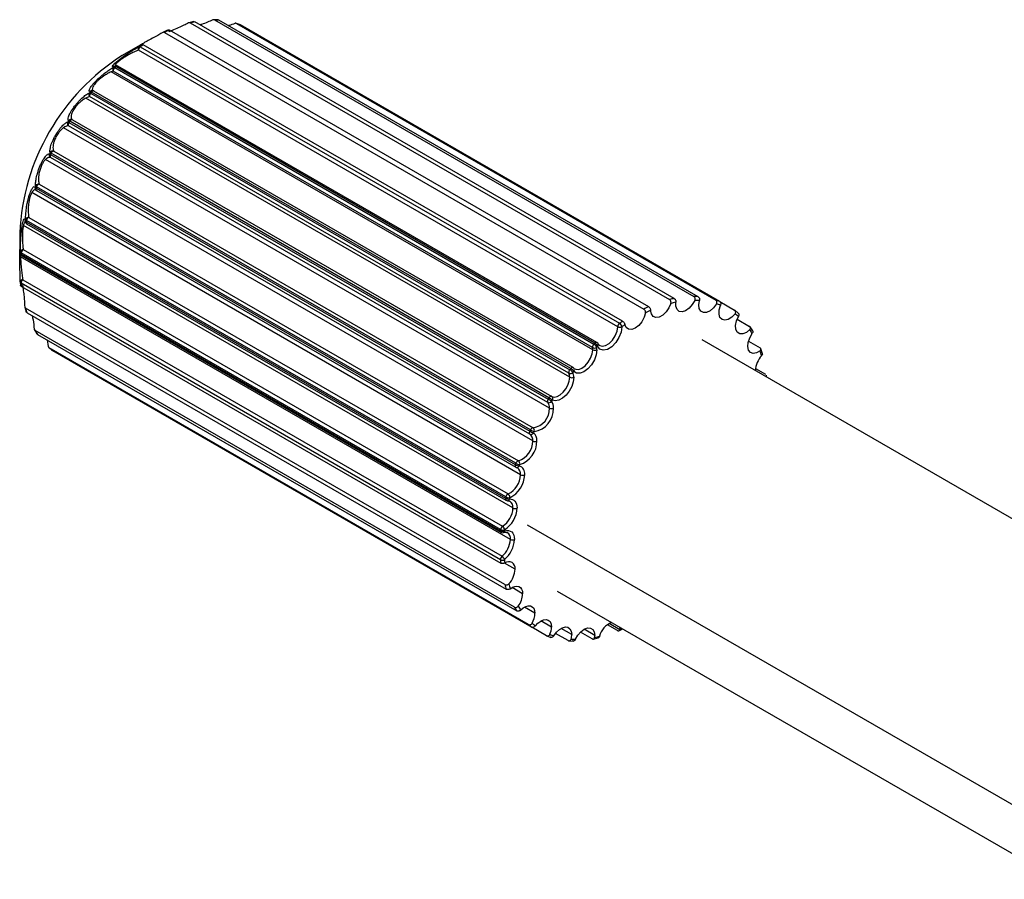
# Paper-space layout '_Isométrica' of a CAD drawing. Header units: millimetres. Extents: x -944 to 849, y -1018 to 47.
# Tile 5 of 35: x -49 to 19, y -33 to 27. Entities that reach past the tile are written whole.
import ezdxf

# ---------------------------------------------------------------- set-up
doc = ezdxf.new("R2010")
doc.units = ezdxf.units.MM

psp = doc.layouts.new('_Isométrica')

# ---------------------------------------------------------------- linework, layer by layer
at = {"color": 7, "linetype": 'Continuous', "lineweight": 25}
for p, q in [((-35.196, 26.499), (-35.509, 26.511)), ((-35.445, 26.494), (-2.411, 7.424)), ((-2.108, 7.412), (-35.142, 26.482)), ((-36.875, 26.376), (-37.212, 26.3)), ((-37.123, 26.286), (-4.089, 7.216)), ((-3.76, 7.29), (-36.794, 26.36)), ((-33.678, 26.155), (-33.954, 26.257)), ((-33.928, 26.246), (-0.894, 7.176)), ((-0.629, 7.078), (-33.663, 26.148)), ((-38.896, 25.63), (-5.862, 6.56)), ((-5.52, 6.718), (-38.554, 25.788)), ((-40.416, 24.853), (-41.807, 24.05)), ((-40.562, 24.646), (-7.528, 5.576)), ((-7.322, 5.717), (-40.356, 24.787)), ((-7.655, 5.343), (-40.689, 24.413)), ((-42.349, 23.294), (-42.416, 23.232)), ((-42.261, 23.275), (-42.328, 23.213)), ((-42.328, 23.213), (-9.294, 4.143)), ((-9.227, 4.205), (-42.261, 23.275)), ((-9.086, 4.245), (-42.12, 23.316)), ((-42.426, 22.971), (-42.569, 22.915)), ((-9.379, 3.755), (-42.569, 22.915)), ((-9.392, 3.901), (-42.426, 22.971)), ((-44.055, 21.209), (-44.316, 21.107)), ((-10.969, 1.856), (-44.316, 21.107)), ((-44.009, 21.55), (-44.071, 21.477)), ((-11.021, 2.138), (-44.055, 21.209)), ((-43.928, 21.524), (-43.99, 21.45)), ((-43.99, 21.45), (-10.956, 2.38)), ((-10.894, 2.454), (-43.928, 21.524)), ((-43.79, 21.622), (-43.746, 21.578)), ((-10.728, 2.521), (-43.762, 21.591)), ((-12.362, -0.268), (-45.849, 19.064)), ((-45.504, 19.543), (-45.558, 19.461)), ((-12.479, 0.123), (-45.513, 19.193)), ((-45.431, 19.507), (-45.485, 19.424)), ((-45.485, 19.424), (-12.451, 0.354)), ((-12.397, 0.437), (-45.431, 19.507)), ((-45.243, 19.606), (-12.209, 0.536)), ((-46.778, 17.349), (-46.822, 17.261)), ((-46.71, 17.303), (-46.754, 17.215)), ((-46.754, 17.215), (-13.72, -1.856)), ((-13.712, -2.068), (-46.746, 17.002)), ((-13.676, -1.767), (-46.71, 17.303)), ((-46.524, 17.443), (-13.49, -1.627)), ((-13.505, -2.537), (-47.109, 16.862)), ((-47.78, 15.052), (-47.813, 14.962)), ((-47.717, 14.996), (-47.75, 14.905)), ((-14.683, -4.074), (-47.717, 14.996)), ((-47.54, 15.172), (-14.506, -3.898)), ((-14.354, -4.862), (-48.046, 14.588)), ((-47.705, 14.72), (-47.764, 14.746)), ((-47.75, 14.905), (-14.716, -4.165)), ((-47.725, 14.728), (-14.691, -4.342)), ((-14.877, -7.155), (-48.623, 12.326)), ((-48.473, 12.741), (-48.493, 12.652)), ((-48.412, 12.675), (-48.433, 12.585)), ((-48.433, 12.585), (-15.399, -6.485)), ((-15.378, -6.395), (-48.412, 12.675)), ((-48.397, 12.444), (-15.363, -6.627)), ((-48.252, 12.88), (-15.218, -6.19)), ((-48.877, 11.803), (-48.877, 10.245)), ((-48.836, 10.421), (-48.837, 10.406)), ((-48.83, 10.505), (-48.836, 10.421)), ((-48.771, 10.429), (-48.778, 10.344)), ((-48.778, 10.344), (-15.744, -8.726)), ((-15.737, -8.642), (-48.771, 10.429)), ((-48.737, 10.237), (-15.703, -8.834)), ((-48.632, 10.655), (-15.598, -8.415)), ((-15.054, -9.328), (-48.819, 10.164)), ((-48.836, 8.423), (-48.814, 8.196)), ((-48.778, 8.359), (-15.744, -10.711)), ((-15.744, -10.726), (-48.778, 8.344)), ((-48.666, 8.583), (-15.632, -10.487)), ((-48.756, 8.119), (-15.722, -10.951)), ((-0.628, 7.077), (0.403, 6.481)), ((-48.528, 6.7), (-48.426, 6.37)), ((-15.437, -12.44), (-48.471, 6.63)), ((-48.371, 6.308), (-15.337, -12.762)), ((0.65, 6.279), (0.412, 6.477)), ((0.569, 5.865), (1.432, 5.367)), ((-47.86, 5.119), (-47.692, 4.854)), ((-14.779, -13.997), (-47.813, 5.073)), ((-47.651, 4.816), (-14.617, -14.254)), ((1.645, 5.058), (1.47, 5.335)), ((-46.992, 4.436), (-46.907, 3.989)), ((-9.227, 4.205), (-9.294, 4.143)), ((42.578, -21.197), (-1.826, 4.437)), ((1.356, 4.336), (2.153, 3.876)), ((-46.863, 3.9), (-46.636, 3.711)), ((-13.806, -15.187), (-46.84, 3.883)), ((-46.622, 3.702), (-13.588, -15.368)), ((-9.045, 3.991), (-9.111, 3.929)), ((2.312, 3.476), (2.205, 3.821)), ((-10.894, 2.454), (-10.956, 2.38)), ((-10.687, 2.266), (-10.748, 2.193)), ((-10.626, 2.438), (-10.609, 2.429)), ((1.843, 2.465), (2.538, 2.065)), ((2.605, 1.879), (2.595, 1.997)), ((-12.397, 0.437), (-12.451, 0.354)), ((-12.166, 0.28), (-12.219, 0.199)), ((-13.676, -1.767), (-13.72, -1.856)), ((-13.425, -1.89), (-13.469, -1.977)), ((-14.683, -4.074), (-14.716, -4.165)), ((-14.417, -4.162), (-14.449, -4.251)), ((-15.378, -6.395), (-15.399, -6.485)), ((-15.102, -6.447), (-15.122, -6.535)), ((-15.091, -6.682), (-15.106, -6.674)), ((-15.737, -8.642), (-15.744, -8.726)), ((-15.455, -8.659), (-15.461, -8.742)), ((-13.897, -8.306), (21.914, -28.979)), ((-14.736, -11.379), (-15.471, -10.954)), ((-14.213, -13.068), (-14.944, -12.646)), ((-11.825, -12.884), (22.601, -32.758)), ((-13.363, -14.413), (-14.094, -13.991)), ((-12.556, -15.964), (-13.588, -15.368)), ((-12.22, -15.362), (-12.951, -14.94)), ((-10.827, -15.878), (-11.558, -15.456)), ((-9.238, -15.941), (-9.969, -15.519)), ((-7.664, -15.605), (-8.358, -15.204)), ((-7.516, -15.548), (-8.244, -15.128)), ((-7.577, -15.621), (-7.304, -15.494)), ((-7.535, -15.361), (-7.514, -15.518)), ((-12.547, -15.969), (-12.257, -16.076)), ((-11.076, -16.298), (-11.939, -15.8)), ((-9.424, -16.177), (-10.221, -15.717)), ((-9.351, -16.194), (-8.998, -16.114)), ((-11.03, -16.315), (-10.702, -16.328))]:
    psp.add_line(p, q, dxfattribs=at)
at = {"color": 7, "linetype": 'Continuous', "lineweight": 25, "flags": 128}
for points in [[(-42.3, 23.326), (-42.321, 23.315), (-42.349, 23.294)], [(-43.762, 21.591), (-43.782, 21.598), (-43.804, 21.6), (-43.829, 21.596), (-43.854, 21.586), (-43.88, 21.57), (-43.905, 21.549), (-43.928, 21.524)], [(-45.243, 19.606), (-45.263, 19.613), (-45.285, 19.614), (-45.31, 19.61), (-45.335, 19.599), (-45.361, 19.583), (-45.386, 19.561), (-45.409, 19.536), (-45.431, 19.507)], [(-46.754, 17.215), (-46.769, 17.182), (-46.779, 17.149), (-46.785, 17.116), (-46.786, 17.086), (-46.782, 17.059), (-46.774, 17.035), (-46.762, 17.016), (-46.746, 17.002)], [(-47.75, 14.905), (-47.76, 14.872), (-47.765, 14.84), (-47.766, 14.81), (-47.762, 14.783), (-47.754, 14.76), (-47.741, 14.741), (-47.725, 14.728)], [(-48.496, 12.594), (-48.497, 12.617), (-48.493, 12.652)], [(-3.994, 6.953), (-4.13, 6.642), (-4.325, 6.362), (-4.557, 6.144), (-4.8, 6.012), (-5.027, 5.98), (-5.213, 6.053), (-5.338, 6.222), (-5.387, 6.468)], [(-2.341, 7.16), (-2.515, 6.863), (-2.734, 6.616), (-2.976, 6.446), (-3.212, 6.372), (-3.418, 6.402), (-3.571, 6.533), (-3.652, 6.75), (-3.654, 7.03)], [(-0.847, 6.918), (-1.05, 6.646), (-1.286, 6.442), (-1.528, 6.327), (-1.75, 6.314), (-1.926, 6.404), (-2.039, 6.588), (-2.074, 6.845), (-2.029, 7.147)], [(0.432, 6.236), (0.207, 6.001), (-0.036, 5.846), (-0.269, 5.79), (-0.467, 5.839), (-0.608, 5.986), (-0.676, 6.216), (-0.664, 6.503), (-0.573, 6.816)], [(-5.74, 6.305), (-5.835, 5.992), (-5.998, 5.689), (-6.211, 5.432), (-6.451, 5.247), (-6.69, 5.155), (-6.903, 5.167), (-7.066, 5.281), (-7.161, 5.484)], [(1.446, 5.14), (1.208, 4.95), (0.967, 4.852), (0.752, 4.858), (0.585, 4.965), (0.486, 5.164), (0.464, 5.431), (0.524, 5.738), (0.657, 6.049)], [(-7.372, 5.34), (-7.426, 4.974), (-7.574, 4.594), (-7.798, 4.243), (-8.074, 3.962), (-8.369, 3.782), (-8.65, 3.725), (-8.884, 3.798), (-9.045, 3.991)], [(-8.898, 4.036), (-8.725, 3.99), (-8.49, 4.037), (-8.243, 4.187), (-8.012, 4.423), (-7.824, 4.717), (-7.7, 5.036), (-7.655, 5.343)], [(2.157, 3.674), (1.914, 3.536), (1.686, 3.498), (1.496, 3.564), (1.367, 3.728), (1.313, 3.97), (1.339, 4.264), (1.443, 4.577), (1.614, 4.876)], [(-9.097, 3.755), (-9.14, 3.415), (-9.266, 3.06), (-9.463, 2.723), (-9.71, 2.439), (-9.983, 2.236), (-10.254, 2.135), (-10.497, 2.145), (-10.687, 2.266)], [(-10.609, 2.429), (-10.552, 2.406), (-10.349, 2.398), (-10.122, 2.483), (-9.893, 2.653), (-9.686, 2.89), (-9.522, 3.172), (-9.416, 3.47), (-9.379, 3.755)], [(-10.728, 2.521), (-10.748, 2.528), (-10.77, 2.53), (-10.795, 2.526), (-10.82, 2.515), (-10.846, 2.5), (-10.871, 2.479), (-10.894, 2.454)], [(-12.209, 0.536), (-12.036, 0.492), (-11.834, 0.528), (-11.621, 0.641), (-11.415, 0.821), (-11.233, 1.054), (-11.09, 1.32), (-11, 1.595), (-10.969, 1.856)], [(-10.686, 1.856), (-10.723, 1.544), (-10.831, 1.216), (-11.001, 0.899), (-11.219, 0.621), (-11.465, 0.405), (-11.719, 0.27), (-11.96, 0.227), (-12.166, 0.28)], [(-12.209, 0.536), (-12.229, 0.543), (-12.251, 0.544), (-12.276, 0.539), (-12.301, 0.529), (-12.327, 0.513), (-12.352, 0.491), (-12.375, 0.466), (-12.397, 0.437)], [(-13.72, -1.856), (-13.735, -1.888), (-13.745, -1.922), (-13.751, -1.954), (-13.752, -1.984), (-13.748, -2.012), (-13.74, -2.035), (-13.728, -2.054), (-13.712, -2.068)], [(-14.716, -4.165), (-14.726, -4.198), (-14.731, -4.23), (-14.732, -4.26), (-14.728, -4.287), (-14.72, -4.31), (-14.707, -4.329), (-14.691, -4.342)], [(-15.122, -6.535), (-15.009, -6.538), (-14.907, -6.564), (-14.816, -6.613), (-14.738, -6.685), (-14.676, -6.777), (-14.631, -6.888), (-14.604, -7.015), (-14.595, -7.155)], [(-15.461, -8.742), (-15.32, -8.71), (-15.187, -8.71), (-15.068, -8.743), (-14.965, -8.807), (-14.882, -8.901), (-14.821, -9.021), (-14.784, -9.165), (-14.771, -9.328)], [(-15.059, -12.724), (-14.901, -12.624), (-14.746, -12.564), (-14.6, -12.547), (-14.469, -12.574), (-14.361, -12.644), (-14.28, -12.754), (-14.23, -12.897), (-14.213, -13.068)], [(-14.348, -14.19), (-14.177, -14.045), (-14.002, -13.945), (-13.832, -13.896), (-13.677, -13.901), (-13.546, -13.961), (-13.446, -14.07), (-13.385, -14.224), (-13.363, -14.413)], [(-13.333, -15.286), (-13.157, -15.093), (-12.966, -14.949), (-12.774, -14.863), (-12.594, -14.841), (-12.44, -14.886), (-12.321, -14.993), (-12.246, -15.155), (-12.22, -15.362)], [(-12.054, -15.968), (-11.881, -15.729), (-11.68, -15.538), (-11.469, -15.411), (-11.266, -15.357), (-11.086, -15.383), (-10.947, -15.484), (-10.858, -15.654), (-10.827, -15.878)], [(-10.56, -16.21), (-10.399, -15.929), (-10.195, -15.692), (-9.969, -15.52), (-9.743, -15.43), (-9.54, -15.432), (-9.378, -15.526), (-9.274, -15.701), (-9.238, -15.941)]]:
    psp.add_lwpolyline(points, dxfattribs=at)
at = {"color": 7, "linetype": 'Continuous', "lineweight": 25}
for centre, radius, start, end in [((-35.512, 21.02), 5.474, 86.12524, 89.29971), ((-34.432, 16.23), 10.459, 113.84535, 115.89514), ((-35.294, 18.99), 7.522, 101.50492, 104.07325), ((-35.344, 22.017), 4.46, 67.85571, 71.49484), ((-34.308, 16.179), 10.506, 113.84252, 115.89797), ((-40.535, 24.518), 0.187, 131.1326, 214.40721), ((-40.378, 24.395), 0.312, 126.24476, 176.68179), ((-32.728, 13.258), 13.888, 123.79812, 124.82024), ((-40.621, 24.567), 0.099, 53.32238, 111.71278), ((-32.596, 13.194), 13.95, 123.79576, 124.82026), ((-33.525, 11.104), 15.368, 122.61121, 177.39417), ((-42.27, 23.096), 0.2, 136.97624, 218.78092), ((-42.131, 22.993), 0.296, 131.86289, 184.26033), ((-42.392, 23.131), 0.104, 52.0728, 103.46472), ((-42.324, 23.194), 0.103, 52.08988, 103.87819), ((-42.22, 23.142), 0.2, 60.00269, 113.4287), ((-42.162, 23.196), 0.127, 70.71871, 141.17486), ((-43.908, 21.352), 0.205, 142.42912, 224.43952), ((-44.071, 21.343), 0.134, 53.02645, 89.84006), ((-43.802, 21.27), 0.26, 136.42804, 193.75249), ((-43.863, 21.425), 0.193, 96.87747, 139.37039), ((-44.008, 21.419), 0.132, 52.93117, 90.48156), ((-43.862, 21.418), 0.2, 60.00269, 96.78072), ((-45.386, 19.352), 0.204, 147.90255, 231.24858), ((-45.676, 19.129), 0.352, 57.17959, 70.55266), ((-45.32, 19.287), 0.214, 140.06157, 205.87795), ((-45.339, 19.432), 0.199, 60.93064, 146.1956), ((-45.609, 19.233), 0.327, 56.96539, 71.3849), ((-46.644, 17.173), 0.199, 153.80459, 239.0679), ((-46.606, 17.506), 0.327, 228.63814, 243.03546), ((-46.598, 17.253), 0.204, 68.75072, 152.09818), ((-46.549, 17.617), 0.353, 229.47048, 242.82119), ((-46.508, 17.229), 0.214, 94.11606, 159.94115), ((-47.631, 14.898), 0.193, 160.62931, 203.14995), ((-47.698, 15.027), 0.132, 209.53737, 247.07224), ((-47.591, 14.974), 0.205, 75.56068, 157.57179), ((-47.664, 15.119), 0.134, 210.17907, 246.97684), ((-47.467, 14.922), 0.26, 106.24405, 163.57396), ((-47.625, 14.901), 0.2, 203.24688, 240.00269), ((-48.297, 12.617), 0.2, 186.58439, 240.00269), ((-48.394, 12.681), 0.103, 196.13591, 247.91589), ((-48.282, 12.683), 0.2, 81.22028, 163.02453), ((-48.374, 12.771), 0.104, 196.54954, 247.9329), ((-48.315, 12.54), 0.127, 158.82415, 229.28246), ((-48.123, 12.614), 0.296, 115.73807, 168.1383), ((-48.637, 10.41), 0.2, 180.97558, 240.00269), ((-48.738, 10.435), 0.0991, 188.06726, 246.61118), ((-48.646, 10.469), 0.187, 85.59512, 168.86765), ((-48.732, 10.519), 0.099, 188.29756, 246.68454), ((-48.67, 10.323), 0.11, 169.25618, 232.3755), ((-48.461, 10.395), 0.312, 123.31796, 173.75548), ((-48.67, 8.414), 0.169, 88.88194, 171.84209), ((-48.637, 8.44), 0.2, 180.63507, 184.9167), ((-48.732, 8.438), 0.105, 188.35665, 244.29641), ((-48.465, 8.343), 0.313, 129.88862, 177.07272), ((-48.603, 8.358), 0.175, 179.94083, 184.85478), ((-38.434, 9.233), 10.382, 184.91289, 186.16041), ((-2.26, -0.08), 7.522, 101.50492, 104.07325), ((-2.185, -0.229), 7.406, 101.44326, 104.13492), ((-2.478, 1.95), 5.474, 86.12524, 89.29971), ((-2.4, 1.77), 5.39, 86.04903, 89.37593), ((-2.31, 2.947), 4.46, 67.85571, 71.49484), ((-2.234, 2.751), 4.391, 67.76835, 71.5822), ((-41.236, 8.694), 7.524, 195.9212, 198.48905), ((-1.274, -2.891), 10.506, 113.84252, 115.89797), ((-1.214, -2.997), 10.344, 113.79316, 115.94733), ((-2.259, 2.765), 4.392, 48.40747, 52.22108), ((-7.344, 5.325), 0.312, 126.24476, 176.68179), ((0.438, -5.876), 13.95, 123.79576, 124.82026), ((-7.707, 5.289), 0.339, 8.80943, 58.10798), ((0.466, -5.929), 13.727, 123.75469, 124.82047), ((-43.104, 7.868), 5.475, 210.69211, 213.86609), ((-7.512, 5.619), 0.311, 242.51137, 296.588), ((-3.026, 2.13), 5.391, 30.6159, 33.94229), ((-9.097, 3.923), 0.296, 131.86289, 184.26033), ((-9.519, 3.765), 0.44, 21.91657, 59.22002), ((-9.128, 4.126), 0.127, 70.71871, 141.17486), ((-9.449, 3.832), 0.434, 21.37789, 59.18519), ((-9.186, 4.072), 0.2, 25.38974, 60.00269), ((-9.147, 4.103), 0.152, 312.34765, 21.25313), ((-43.884, 7.223), 4.46, 228.49482, 232.13373), ((-9.274, 4.141), 0.268, 243.96926, 307.56329), ((-10.223, 3.758), 0.844, 359.7638, 9.74545), ((-9.238, 4.028), 0.307, 242.60967, 297.39033), ((-10.104, 3.759), 1.007, 359.7638, 9.74545), ((-4.866, 1.317), 7.408, 15.85954, 18.5507), ((3.407, 2.264), 1.573, 136.7778, 177.82408), ((-10.768, 2.2), 0.26, 136.42804, 193.75249), ((-10.922, 2.353), 0.237, 245.3036, 317.35066), ((-11.684, 1.871), 0.716, 358.8515, 21.97616), ((-11.304, 1.781), 0.692, 36.51274, 59.84625), ((-11.234, 1.87), 0.676, 35.92039, 59.83149), ((-11.54, 1.873), 0.854, 358.8515, 21.97616), ((-10.828, 2.348), 0.2, 42.24288, 60.00269), ((-10.813, 2.378), 0.168, 318.30511, 38.17547), ((-10.827, 2.129), 0.307, 242.60967, 297.39033), ((-12.286, 0.217), 0.214, 140.06157, 205.87795), ((-12.394, 0.316), 0.211, 246.20831, 326.26208), ((-12.969, -0.237), 0.608, 357.10204, 36.37984), ((-13.479, -1.427), 2.057, 52.23777, 60.01276), ((-13.348, -1.212), 1.904, 51.61291, 60.01218), ((-12.803, -0.231), 0.725, 357.10204, 36.37984), ((-12.319, 0.386), 0.186, 325.37983, 53.62547), ((-13.691, -0.312), 1.33, 278.71377, 1.892), ((-13.666, -0.32), 1.588, 278.71377, 1.892), ((-12.22, 0.005), 0.307, 242.60967, 297.39033), ((-12.766, -0.204), 1.907, 239.99318, 248.37917), ((-13.637, -1.897), 0.186, 246.38015, 334.61877), ((-13.474, -1.841), 0.214, 94.11606, 159.94115), ((-12.645, 0.017), 2.06, 239.99261, 247.7543), ((-13.614, -1.797), 0.211, 333.73619, 53.79657), ((-13.845, -2.477), 0.626, 354.57367, 53.07056), ((-14.945, -2.526), 1.44, 287.75962, 359.59709), ((-14.941, -2.524), 1.719, 287.75962, 359.59709), ((-14.027, -2.487), 0.524, 354.57367, 53.07056), ((-13.363, -2.264), 0.307, 242.60967, 297.39033), ((-14.433, -4.148), 0.26, 106.24405, 163.57396), ((-14.642, -4.091), 0.237, 342.64702, 54.70081), ((-14.379, -3.578), 0.676, 240.17357, 264.07239), ((-14.591, -4.169), 0.2, 240.00269, 257.74737), ((-14.338, -3.474), 0.692, 240.15882, 263.48002), ((-14.609, -4.198), 0.168, 261.81637, 341.69436), ((-14.852, -4.802), 0.501, 353.14745, 55.40689), ((-14.625, -4.782), 0.56, 351.7579, 71.65199), ((-15.883, -4.813), 1.53, 295.79421, 358.14777), ((-15.896, -4.803), 1.826, 295.79421, 358.14777), ((-14.213, -4.589), 0.307, 242.60967, 297.39033), ((-15.281, -6.531), 0.127, 158.82415, 229.28246), ((-15.187, -6.105), 0.434, 240.81943, 278.61605), ((-15.089, -6.456), 0.296, 115.73807, 168.1383), ((-15.164, -6.011), 0.44, 240.78462, 278.07732), ((-15.263, -6.453), 0.2, 240.00269, 274.60298), ((-15.27, -6.502), 0.152, 278.7404, 347.65121), ((-15.367, -6.412), 0.267, 352.43354, 56.03491), ((-15.388, -7.101), 0.513, 353.96887, 54.71895), ((-16.467, -7.082), 1.591, 303.09103, 357.35777), ((-16.491, -7.068), 1.899, 303.09103, 357.35777), ((-14.736, -6.882), 0.307, 242.60967, 297.39033), ((-15.636, -8.747), 0.11, 169.25618, 232.3755), ((-15.586, -8.43), 0.336, 241.94731, 291.66431), ((-15.427, -8.676), 0.312, 123.31796, 173.75548), ((-15.577, -8.343), 0.339, 241.89631, 291.18574), ((-15.765, -8.677), 0.311, 3.40773, 57.49284), ((-15.59, -8.731), 0.13, 292.96036, 355.10317), ((-15.603, -8.66), 0.2, 240.00269, 288.32797), ((-16.67, -9.246), 1.618, 309.88862, 357.07272), ((-16.7, -9.23), 1.931, 309.88862, 357.07272), ((-15.559, -9.272), 0.508, 353.62716, 54.98439), ((-14.913, -9.055), 0.307, 242.60967, 297.39033), ((-15.431, -10.727), 0.313, 129.88862, 177.07272), ((-15.616, -10.472), 0.285, 243.30945, 302.78489), ((-15.569, -10.712), 0.175, 179.94083, 184.85478), ((-5.4, -9.837), 10.382, 184.91289, 186.16041), ((-15.832, -10.816), 0.385, 15.82157, 58.77197), ((-5.284, -9.837), 10.215, 184.91258, 186.21048), ((-15.177, -11.304), 0.447, 350.3023, 125.95407), ((-16.339, -11.3), 1.605, 317.18393, 357.19952), ((-8.202, -10.376), 7.524, 195.9212, 198.48905), ((-8.035, -10.367), 7.408, 195.85954, 198.5507), ((-15.767, -13.003), 1.555, 323.59676, 357.59548), ((-10.07, -11.203), 5.475, 210.69211, 213.86609), ((-9.875, -11.18), 5.391, 210.6159, 213.94229), ((-14.835, -14.366), 1.472, 330.12541, 358.1606), ((-10.85, -11.847), 4.46, 228.49482, 232.13373), ((-10.643, -11.815), 4.392, 228.40747, 232.22108), ((-13.582, -15.333), 1.362, 336.97058, 358.80089), ((-7.572, -16.335), 1.377, 111.23518, 166.02756), ((-11.611, -6.222), 10.159, 293.78395, 294.65834), ((-10.667, -11.801), 4.391, 247.76835, 251.5822), ((-12.059, -15.865), 1.232, 344.35906, 359.41087), ((-10.501, -10.82), 5.39, 266.04903, 269.37593), ((-10.329, -15.938), 1.091, 352.55909, 359.8618), ((-10.717, -8.821), 7.406, 281.44326, 284.13492)]:
    psp.add_arc(centre, radius, start, end, dxfattribs=at)
for points, knots in [([(-35.564, 26.498), (-35.683, 26.444), (-35.921, 26.336), (-36.232, 26.216), (-36.41, 26.165), (-36.44, 26.156)], [0, 0, 0, 0, 0.45307, 0.907831, 1, 1, 1, 1]), ([(-35.445, 26.494), (-35.455, 26.499), (-35.474, 26.508), (-35.504, 26.512), (-35.535, 26.51), (-35.554, 26.502), (-35.564, 26.498)], [0, 0, 0, 0, 0.25, 0.5, 0.75, 1, 1, 1, 1]), ([(-38.66, 25.795), (-38.652, 25.799), (-38.637, 25.806), (-38.61, 25.807), (-38.582, 25.802), (-38.564, 25.793), (-38.554, 25.788)], [0, 0, 0, 0, 0.25, 0.5, 0.75, 1, 1, 1, 1]), ([(-37.233, 26.291), (-37.339, 26.236), (-37.55, 26.126), (-37.945, 25.945), (-38.304, 25.794), (-38.531, 25.704), (-38.598, 25.68), (-38.602, 25.678)], [0, 0, 0, 0, 0.280517, 0.562082, 0.843269, 0.989521, 1, 1, 1, 1]), ([(-37.123, 26.286), (-37.132, 26.291), (-37.151, 26.3), (-37.18, 26.305), (-37.208, 26.303), (-37.225, 26.295), (-37.233, 26.291)], [0, 0, 0, 0, 0.25, 0.5, 0.75, 1, 1, 1, 1]), ([(-34.054, 26.251), (-34.181, 26.198), (-34.316, 26.142), (-34.471, 26.101), (-34.479, 26.099)], [0, 0, 0, 0, 0.949117, 1, 1, 1, 1]), ([(-33.928, 26.246), (-33.938, 26.251), (-33.957, 26.26), (-33.989, 26.265), (-34.022, 26.263), (-34.043, 26.255), (-34.054, 26.251)], [0, 0, 0, 0, 0.25, 0.5, 0.75, 1, 1, 1, 1]), ([(-38.999, 25.638), (-39.09, 25.586), (-39.273, 25.483), (-39.627, 25.289), (-39.968, 25.104), (-40.239, 24.954), (-40.421, 24.851), (-40.566, 24.765), (-40.621, 24.73), (-40.65, 24.712)], [0, 0, 0, 0, 0.199105, 0.398953, 0.598533, 0.702339, 0.799176, 0.896065, 1, 1, 1, 1]), ([(-38.896, 25.63), (-38.906, 25.634), (-38.924, 25.644), (-38.951, 25.649), (-38.977, 25.648), (-38.992, 25.641), (-38.999, 25.638)], [0, 0, 0, 0, 0.25, 0.5, 0.75, 1, 1, 1, 1]), ([(-42.349, 23.294), (-42.392, 23.279), (-42.479, 23.248), (-42.5, 23.295), (-42.419, 23.409), (-42.265, 23.557), (-42.106, 23.691), (-41.913, 23.841), (-41.636, 24.041), (-41.293, 24.269), (-40.935, 24.495), (-40.75, 24.604), (-40.658, 24.659)], [0, 0, 0, 0, 0.124438, 0.249365, 0.374152, 0.437033, 0.499685, 0.56221, 0.625195, 0.750035, 0.874839, 1, 1, 1, 1]), ([(-40.697, 24.673), (-40.698, 24.672), (-40.719, 24.656), (-40.632, 24.698), (-40.513, 24.765), (-40.453, 24.799)], [0, 0, 0, 0, 0.038028, 0.518957, 1, 1, 1, 1]), ([(-40.453, 24.799), (-40.447, 24.801), (-40.434, 24.807), (-40.41, 24.807), (-40.384, 24.801), (-40.365, 24.792), (-40.356, 24.787)], [0, 0, 0, 0, 0.25, 0.5, 0.75, 1, 1, 1, 1]), ([(-40.689, 24.413), (-40.79, 24.37), (-40.965, 24.295), (-41.25, 24.157), (-41.485, 24.027), (-41.684, 23.907), (-41.861, 23.79), (-42.013, 23.678), (-42.133, 23.571), (-42.22, 23.474), (-42.275, 23.39), (-42.278, 23.352), (-42.279, 23.333)], [0, 0, 0, 0, 0.192043, 0.332963, 0.431889, 0.518804, 0.595947, 0.666497, 0.736947, 0.81406, 0.901003, 1, 1, 1, 1]), ([(-44.009, 21.55), (-44.038, 21.554), (-44.097, 21.561), (-44.087, 21.677), (-43.991, 21.856), (-43.837, 22.056), (-43.685, 22.227), (-43.505, 22.407), (-43.253, 22.635), (-42.95, 22.878), (-42.642, 23.097), (-42.492, 23.187), (-42.416, 23.232)], [0, 0, 0, 0, 0.124438, 0.249365, 0.374152, 0.437033, 0.499685, 0.56221, 0.625195, 0.750035, 0.874839, 1, 1, 1, 1]), ([(-42.569, 22.915), (-42.656, 22.873), (-42.811, 22.799), (-43.058, 22.65), (-43.259, 22.506), (-43.423, 22.372), (-43.569, 22.236), (-43.685, 22.109), (-43.771, 21.991), (-43.857, 21.84), (-43.903, 21.674), (-43.83, 21.64), (-43.79, 21.622)], [0, 0, 0, 0, 0.153912, 0.273309, 0.35097, 0.420621, 0.484872, 0.547019, 0.604124, 0.667823, 0.820131, 1, 1, 1, 1]), ([(-45.504, 19.543), (-45.522, 19.567), (-45.557, 19.614), (-45.525, 19.801), (-45.423, 20.042), (-45.278, 20.288), (-45.139, 20.489), (-44.979, 20.691), (-44.76, 20.938), (-44.502, 21.182), (-44.248, 21.381), (-44.13, 21.445), (-44.071, 21.477)], [0, 0, 0, 0, 0.124438, 0.249365, 0.374152, 0.437033, 0.499685, 0.56221, 0.625195, 0.750035, 0.874839, 1, 1, 1, 1]), ([(-44.316, 21.107), (-44.39, 21.063), (-44.524, 20.985), (-44.73, 20.82), (-44.892, 20.661), (-45.016, 20.517), (-45.124, 20.369), (-45.232, 20.188), (-45.314, 19.98), (-45.351, 19.734), (-45.285, 19.656), (-45.243, 19.606)], [0, 0, 0, 0, 0.1390711, 0.2499471, 0.3163406, 0.3783601, 0.4388451, 0.5008467, 0.6118768, 0.7510493, 1, 1, 1, 1]), ([(-46.778, 17.349), (-46.786, 17.394), (-46.803, 17.484), (-46.759, 17.739), (-46.662, 18.036), (-46.533, 18.32), (-46.414, 18.545), (-46.279, 18.761), (-46.097, 19.014), (-45.889, 19.248), (-45.689, 19.414), (-45.602, 19.445), (-45.558, 19.461)], [0, 0, 0, 0, 0.124438, 0.249365, 0.374152, 0.437033, 0.499685, 0.56221, 0.625195, 0.750035, 0.874839, 1, 1, 1, 1]), ([(-45.849, 19.064), (-45.91, 19.015), (-46.022, 18.928), (-46.185, 18.742), (-46.302, 18.57), (-46.386, 18.424), (-46.457, 18.273), (-46.525, 18.091), (-46.574, 17.884), (-46.596, 17.623), (-46.552, 17.513), (-46.524, 17.443)], [0, 0, 0, 0, 0.1375806, 0.2501123, 0.3114452, 0.3720363, 0.4344332, 0.5009761, 0.6132201, 0.7512298, 1, 1, 1, 1]), ([(-45.513, 19.193), (-45.567, 19.189), (-45.659, 19.18), (-45.792, 19.098), (-45.849, 19.064)], [0, 0, 0, 0, 0.575655, 1, 1, 1, 1]), ([(-47.78, 15.052), (-47.782, 15.119), (-47.786, 15.252), (-47.741, 15.571), (-47.658, 15.916), (-47.555, 16.229), (-47.46, 16.468), (-47.355, 16.69), (-47.215, 16.939), (-47.057, 17.148), (-46.911, 17.271), (-46.852, 17.264), (-46.822, 17.261)], [0, 0, 0, 0, 0.124438, 0.249365, 0.374152, 0.437033, 0.499685, 0.56221, 0.625195, 0.750035, 0.874839, 1, 1, 1, 1]), ([(-46.746, 17.002), (-46.793, 17.017), (-46.886, 17.045), (-47.035, 16.923), (-47.109, 16.862)], [0, 0, 0, 0, 0.501046, 1, 1, 1, 1]), ([(-47.109, 16.862), (-47.156, 16.808), (-47.224, 16.73), (-47.315, 16.577), (-47.376, 16.457), (-47.431, 16.325), (-47.497, 16.131), (-47.551, 15.902), (-47.581, 15.66), (-47.589, 15.391), (-47.559, 15.258), (-47.54, 15.172)], [0, 0, 0, 0, 0.134343, 0.194076, 0.250454, 0.308184, 0.36812, 0.500596, 0.614205, 0.751211, 1, 1, 1, 1]), ([(-48.473, 12.741), (-48.472, 12.829), (-48.469, 13.004), (-48.434, 13.379), (-48.375, 13.762), (-48.303, 14.094), (-48.238, 14.34), (-48.165, 14.558), (-48.069, 14.791), (-47.962, 14.965), (-47.866, 15.033), (-47.831, 14.986), (-47.813, 14.962)], [0, 0, 0, 0, 0.124438, 0.249365, 0.374152, 0.437033, 0.499685, 0.56221, 0.625195, 0.750035, 0.874839, 1, 1, 1, 1]), ([(-48.046, 14.588), (-48.076, 14.527), (-48.121, 14.439), (-48.175, 14.276), (-48.22, 14.11), (-48.261, 13.88), (-48.296, 13.538), (-48.295, 13.172), (-48.266, 12.978), (-48.252, 12.88)], [0, 0, 0, 0, 0.12941, 0.190377, 0.250866, 0.366649, 0.501201, 0.750943, 1, 1, 1, 1]), ([(-47.764, 14.746), (-47.79, 14.765), (-47.84, 14.803), (-47.942, 14.739), (-48.014, 14.635), (-48.046, 14.588)], [0, 0, 0, 0, 0.370907, 0.718055, 1, 1, 1, 1]), ([(-48.83, 10.505), (-48.828, 10.612), (-48.826, 10.826), (-48.81, 11.247), (-48.784, 11.659), (-48.749, 11.998), (-48.716, 12.241), (-48.679, 12.446), (-48.628, 12.654), (-48.57, 12.782), (-48.518, 12.788), (-48.502, 12.698), (-48.493, 12.652)], [0, 0, 0, 0, 0.124438, 0.249365, 0.374152, 0.437033, 0.499685, 0.56221, 0.625195, 0.750035, 0.874839, 1, 1, 1, 1]), ([(-48.623, 12.326), (-48.637, 12.262), (-48.665, 12.133), (-48.688, 11.886), (-48.696, 11.635), (-48.694, 11.321), (-48.672, 10.969), (-48.645, 10.76), (-48.632, 10.655)], [0, 0, 0, 0, 0.12367, 0.250006, 0.366104, 0.500927, 0.750821, 1, 1, 1, 1]), ([(-48.473, 12.577), (-48.5, 12.564), (-48.539, 12.545), (-48.592, 12.435), (-48.613, 12.361), (-48.623, 12.326)], [0, 0, 0, 0, 0.5568651, 0.7907952, 1, 1, 1, 1]), ([(-48.877, 10.245), (-48.877, 10.31), (-48.876, 10.439), (-48.869, 10.608), (-48.856, 10.683), (-48.842, 10.621), (-48.838, 10.488), (-48.836, 10.421)], [0, 0, 0, 0, 0.1249746, 0.2508668, 0.5003875, 0.7498382, 1, 1, 1, 1]), ([(-48.836, 8.43), (-48.838, 8.553), (-48.842, 8.801), (-48.856, 9.26), (-48.869, 9.685), (-48.876, 10.024), (-48.877, 10.171), (-48.877, 10.245)], [0, 0, 0, 0, 0.249034, 0.499048, 0.748777, 0.874623, 1, 1, 1, 1]), ([(-48.783, 10.464), (-48.789, 10.447), (-48.802, 10.416), (-48.815, 10.313), (-48.818, 10.212), (-48.819, 10.164)], [0, 0, 0, 0, 0.370557, 0.699386, 1, 1, 1, 1]), ([(-48.819, 10.164), (-48.817, 10.101), (-48.815, 9.969), (-48.795, 9.665), (-48.758, 9.295), (-48.71, 8.904), (-48.681, 8.69), (-48.666, 8.583)], [0, 0, 0, 0, 0.120062, 0.250827, 0.500473, 0.750611, 1, 1, 1, 1]), ([(-48.756, 8.119), (-48.765, 8.124), (-48.782, 8.136), (-48.8, 8.157), (-48.812, 8.181), (-48.814, 8.198), (-48.815, 8.206)], [0, 0, 0, 0, 0.25, 0.5, 0.75, 1, 1, 1, 1]), ([(-48.685, 8.22), (-48.676, 8.159), (-48.655, 8.033), (-48.617, 7.758), (-48.577, 7.416), (-48.544, 7.04), (-48.536, 6.829), (-48.531, 6.723)], [0, 0, 0, 0, 0.119527, 0.250793, 0.500422, 0.750087, 1, 1, 1, 1]), ([(-3.994, 6.953), (-3.988, 6.978), (-3.978, 7.028), (-3.996, 7.107), (-4.034, 7.175), (-4.07, 7.202), (-4.089, 7.216)], [0, 0, 0, 0, 0.249582, 0.499712, 0.748963, 1, 1, 1, 1]), ([(-3.76, 7.29), (-3.742, 7.277), (-3.706, 7.25), (-3.67, 7.181), (-3.651, 7.102), (-3.653, 7.054), (-3.654, 7.03)], [0, 0, 0, 0, 0.251555, 0.500273, 0.749851, 1, 1, 1, 1]), ([(-2.341, 7.16), (-2.333, 7.185), (-2.316, 7.234), (-2.326, 7.314), (-2.358, 7.383), (-2.393, 7.41), (-2.411, 7.424)], [0, 0, 0, 0, 0.249582, 0.499712, 0.748963, 1, 1, 1, 1]), ([(-2.108, 7.412), (-2.091, 7.398), (-2.056, 7.371), (-2.025, 7.302), (-2.015, 7.223), (-2.024, 7.172), (-2.029, 7.147)], [0, 0, 0, 0, 0.251555, 0.500273, 0.749851, 1, 1, 1, 1]), ([(-0.847, 6.918), (-0.836, 6.941), (-0.814, 6.989), (-0.815, 7.067), (-0.842, 7.135), (-0.877, 7.162), (-0.894, 7.176)], [0, 0, 0, 0, 0.249582, 0.499712, 0.748963, 1, 1, 1, 1]), ([(-0.629, 7.078), (-0.612, 7.064), (-0.578, 7.037), (-0.552, 6.969), (-0.549, 6.891), (-0.565, 6.841), (-0.573, 6.816)], [0, 0, 0, 0, 0.251555, 0.500273, 0.749851, 1, 1, 1, 1]), ([(-48.531, 6.723), (-48.53, 6.714), (-48.528, 6.695), (-48.516, 6.67), (-48.497, 6.647), (-48.48, 6.636), (-48.471, 6.63)], [0, 0, 0, 0, 0.25, 0.5, 0.75, 1, 1, 1, 1]), ([(-48.371, 6.308), (-48.38, 6.314), (-48.398, 6.325), (-48.416, 6.348), (-48.429, 6.374), (-48.431, 6.394), (-48.432, 6.403)], [0, 0, 0, 0, 0.25, 0.5, 0.75, 1, 1, 1, 1]), ([(-5.74, 6.305), (-5.738, 6.329), (-5.735, 6.378), (-5.762, 6.454), (-5.807, 6.52), (-5.844, 6.546), (-5.862, 6.56)], [0, 0, 0, 0, 0.249582, 0.499712, 0.748963, 1, 1, 1, 1]), ([(-5.52, 6.718), (-5.502, 6.705), (-5.466, 6.678), (-5.423, 6.611), (-5.395, 6.536), (-5.39, 6.491), (-5.387, 6.468)], [0, 0, 0, 0, 0.251555, 0.500273, 0.749851, 1, 1, 1, 1]), ([(0.432, 6.236), (0.445, 6.258), (0.472, 6.301), (0.477, 6.375), (0.454, 6.441), (0.42, 6.468), (0.403, 6.481)], [0, 0, 0, 0, 0.2495817, 0.499712, 0.748963, 1, 1, 1, 1]), ([(0.621, 6.301), (0.638, 6.287), (0.672, 6.261), (0.693, 6.196), (0.689, 6.121), (0.668, 6.073), (0.657, 6.049)], [0, 0, 0, 0, 0.251555, 0.500273, 0.749851, 1, 1, 1, 1]), ([(-48.016, 6.103), (-47.996, 6.005), (-47.924, 5.674), (-47.896, 5.38), (-47.876, 5.173)], [0, 0, 0, 0, 0.294617, 1, 1, 1, 1]), ([(-7.322, 5.717), (-7.303, 5.704), (-7.266, 5.677), (-7.217, 5.614), (-7.179, 5.544), (-7.167, 5.504), (-7.161, 5.484)], [0, 0, 0, 0, 0.251555, 0.500273, 0.749851, 1, 1, 1, 1]), ([(-47.876, 5.173), (-47.874, 5.163), (-47.871, 5.142), (-47.858, 5.114), (-47.839, 5.09), (-47.821, 5.079), (-47.813, 5.073)], [0, 0, 0, 0, 0.25, 0.5, 0.75, 1, 1, 1, 1]), ([(-47.651, 4.816), (-47.66, 4.822), (-47.677, 4.834), (-47.697, 4.859), (-47.71, 4.887), (-47.713, 4.908), (-47.715, 4.919)], [0, 0, 0, 0, 0.25, 0.5, 0.75, 1, 1, 1, 1]), ([(1.446, 5.14), (1.461, 5.16), (1.492, 5.198), (1.501, 5.265), (1.483, 5.328), (1.449, 5.354), (1.432, 5.367)], [0, 0, 0, 0, 0.249582, 0.499712, 0.748963, 1, 1, 1, 1]), ([(1.594, 5.111), (1.611, 5.098), (1.644, 5.072), (1.662, 5.011), (1.653, 4.943), (1.627, 4.898), (1.614, 4.876)], [0, 0, 0, 0, 0.251555, 0.500273, 0.749851, 1, 1, 1, 1]), ([(-8.899, 4.038), (-8.9, 4.038), (-8.952, 4.049), (-8.979, 4.105), (-9.006, 4.158)], [0, 0, 0, 0, 0.0332241, 1, 1, 1, 1]), ([(-46.907, 3.989), (-46.905, 3.978), (-46.901, 3.955), (-46.886, 3.926), (-46.866, 3.901), (-46.849, 3.889), (-46.84, 3.883)], [0, 0, 0, 0, 0.25, 0.5, 0.75, 1, 1, 1, 1]), ([(-46.622, 3.702), (-46.631, 3.708), (-46.648, 3.72), (-46.669, 3.746), (-46.684, 3.775), (-46.688, 3.798), (-46.691, 3.809)], [0, 0, 0, 0, 0.25, 0.5, 0.75, 1, 1, 1, 1]), ([(2.157, 3.674), (2.173, 3.689), (2.206, 3.721), (2.219, 3.78), (2.203, 3.837), (2.17, 3.863), (2.153, 3.876)], [0, 0, 0, 0, 0.249582, 0.499712, 0.748963, 1, 1, 1, 1]), ([(2.253, 3.554), (2.269, 3.541), (2.302, 3.516), (2.317, 3.461), (2.305, 3.4), (2.275, 3.361), (2.26, 3.341)], [0, 0, 0, 0, 0.251555, 0.500273, 0.749851, 1, 1, 1, 1]), ([(-15.247, -6.653), (-15.205, -6.65), (-15.146, -6.647), (-15.113, -6.679), (-15.104, -6.688)], [0, 0, 0, 0, 0.728585, 1, 1, 1, 1]), ([(-15.54, -8.85), (-15.487, -8.838), (-15.37, -8.809), (-15.306, -8.841), (-15.271, -8.859)], [0, 0, 0, 0, 0.447489, 1, 1, 1, 1]), ([(-15.439, -10.942), (-15.46, -10.951), (-15.501, -10.969), (-15.58, -10.982), (-15.66, -10.979), (-15.701, -10.961), (-15.722, -10.951)], [0, 0, 0, 0, 0.249582, 0.499712, 0.748963, 1, 1, 1, 1]), ([(-15.437, -12.44), (-15.416, -12.449), (-15.375, -12.467), (-15.296, -12.466), (-15.219, -12.442), (-15.181, -12.408), (-15.162, -12.391)], [0, 0, 0, 0, 0.251555, 0.500273, 0.749851, 1, 1, 1, 1]), ([(-15.059, -12.724), (-15.079, -12.737), (-15.12, -12.763), (-15.198, -12.785), (-15.275, -12.788), (-15.317, -12.771), (-15.337, -12.762)], [0, 0, 0, 0, 0.2495817, 0.499712, 0.748963, 1, 1, 1, 1]), ([(-14.779, -13.997), (-14.758, -14.006), (-14.717, -14.023), (-14.641, -14.017), (-14.567, -13.985), (-14.532, -13.946), (-14.515, -13.926)], [0, 0, 0, 0, 0.251555, 0.500273, 0.749851, 1, 1, 1, 1]), ([(-14.348, -14.19), (-14.367, -14.207), (-14.406, -14.24), (-14.48, -14.271), (-14.555, -14.279), (-14.596, -14.262), (-14.617, -14.254)], [0, 0, 0, 0, 0.249582, 0.499712, 0.748963, 1, 1, 1, 1]), ([(-13.806, -15.187), (-13.785, -15.195), (-13.745, -15.212), (-13.672, -15.201), (-13.604, -15.164), (-13.573, -15.121), (-13.558, -15.099)], [0, 0, 0, 0, 0.251555, 0.500273, 0.749851, 1, 1, 1, 1]), ([(-13.333, -15.286), (-13.351, -15.305), (-13.387, -15.344), (-13.456, -15.38), (-13.527, -15.392), (-13.568, -15.376), (-13.588, -15.368)], [0, 0, 0, 0, 0.249582, 0.499712, 0.748963, 1, 1, 1, 1]), ([(-7.664, -15.605), (-7.647, -15.612), (-7.614, -15.627), (-7.568, -15.62), (-7.531, -15.595), (-7.521, -15.564), (-7.516, -15.548)], [0, 0, 0, 0, 0.251554, 0.50022, 0.750106, 1, 1, 1, 1]), ([(-7.516, -15.548), (-7.515, -15.543), (-7.514, -15.533), (-7.514, -15.523), (-7.514, -15.518)], [0, 0, 0, 0, 0.560731, 1, 1, 1, 1]), ([(-12.556, -15.964), (-12.535, -15.972), (-12.495, -15.988), (-12.427, -15.975), (-12.365, -15.934), (-12.341, -15.889), (-12.329, -15.866)], [0, 0, 0, 0, 0.251555, 0.500273, 0.749851, 1, 1, 1, 1]), ([(-12.054, -15.968), (-12.07, -15.989), (-12.101, -16.032), (-12.164, -16.072), (-12.23, -16.086), (-12.27, -16.07), (-12.29, -16.063)], [0, 0, 0, 0, 0.2495817, 0.499712, 0.748963, 1, 1, 1, 1]), ([(-11.076, -16.298), (-11.056, -16.306), (-11.017, -16.322), (-10.954, -16.307), (-10.9, -16.265), (-10.882, -16.22), (-10.873, -16.197)], [0, 0, 0, 0, 0.251555, 0.500273, 0.749851, 1, 1, 1, 1]), ([(-10.56, -16.21), (-10.573, -16.232), (-10.598, -16.277), (-10.653, -16.319), (-10.715, -16.334), (-10.754, -16.318), (-10.773, -16.31)], [0, 0, 0, 0, 0.249582, 0.499712, 0.748963, 1, 1, 1, 1]), ([(-9.424, -16.177), (-9.405, -16.185), (-9.366, -16.201), (-9.309, -16.186), (-9.264, -16.145), (-9.253, -16.101), (-9.247, -16.08)], [0, 0, 0, 0, 0.251555, 0.500273, 0.749851, 1, 1, 1, 1]), ([(-8.908, -16.003), (-8.917, -16.025), (-8.936, -16.071), (-8.983, -16.112), (-9.038, -16.126), (-9.077, -16.11), (-9.096, -16.102)], [0, 0, 0, 0, 0.249582, 0.499712, 0.748963, 1, 1, 1, 1])]:
    psp.add_open_spline(points, degree=3, knots=knots, dxfattribs=at)

doc.saveas('drawing.dxf')
